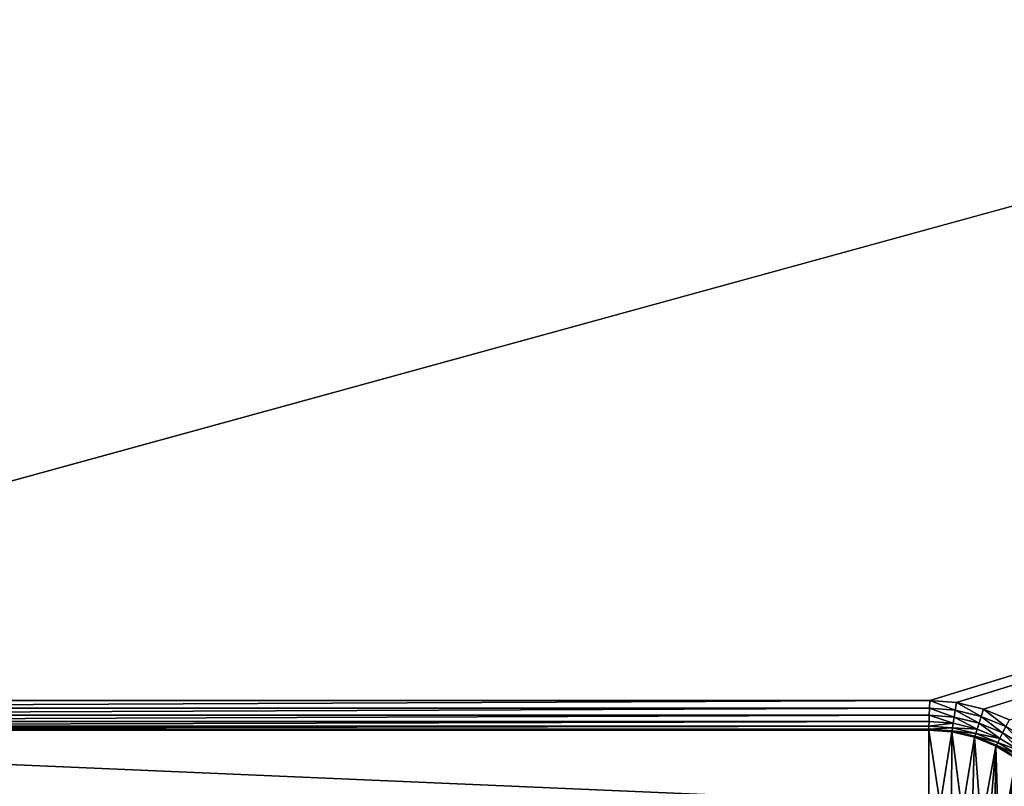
# Model space of a CAD drawing. Extents: x 0 to 120, y 0 to 80.
# Tile 53 of 58: x 16.66 to 23.31, y 49.42 to 54.6. Entities that reach past the tile are written whole.
import ezdxf

# ---------------------------------------------------------------- set-up
doc = ezdxf.new("R2010")
doc.units = 0
doc.header["$LTSCALE"] = 2.54
doc.layers.get('0').update_dxf_attribs({"color": 13, "linetype": 'CONTINUOUS'})

# ---------------------------------------------------------------- blocks, each defined once
blk = doc.blocks.new('GRUPUJ_1')
at = {"color": 250}
for p, q in [((22.8079, 50, 2), (119.8, 79.8, 3.3)), ((22.8079, 50, 2), (119.8, 79.8, 3.3)), ((22.9878, 49.9858, 2), (119.8, 79.8, 3.3)), ((22.9878, 49.9858, 2), (119.8, 79.8, 3.3)), ((23.171, 49.9419, 2), (119.8, 79.8, 3.3)), ((23.171, 49.9419, 2), (119.8, 79.8, 3.3)), ((22.8079, 50, 2), (11.1921, 50, 2)), ((22.8079, 50, 2), (11.1921, 50, 2)), ((22.8058, 49.9482, 1.9932), (22.8079, 50, 2)), ((22.8058, 49.9482, 1.9932), (22.8079, 50, 2)), ((22.8079, 50, 2), (22.9878, 49.9858, 2)), ((22.8079, 50, 2), (22.9878, 49.9858, 2)), ((22.9878, 49.9858, 2), (22.9797, 49.9346, 1.9932)), ((22.9878, 49.9858, 2), (22.9797, 49.9346, 1.9932)), ((22.9878, 49.9858, 2), (23.171, 49.9419, 2)), ((22.9878, 49.9858, 2), (23.171, 49.9419, 2)), ((11.1942, 49.9482, 1.9932), (22.8058, 49.9482, 1.9932)), ((11.1942, 49.9482, 1.9932), (22.8058, 49.9482, 1.9932)), ((22.8039, 49.9, 1.9732), (22.8058, 49.9482, 1.9932)), ((22.8039, 49.9, 1.9732), (22.8058, 49.9482, 1.9932)), ((22.9797, 49.9346, 1.9932), (22.8058, 49.9482, 1.9932)), ((22.9797, 49.9346, 1.9932), (22.8058, 49.9482, 1.9932)), ((22.9797, 49.9346, 1.9932), (22.9721, 49.8868, 1.9732)), ((22.9797, 49.9346, 1.9932), (22.9721, 49.8868, 1.9732)), ((23.155, 49.8925, 1.9932), (22.9797, 49.9346, 1.9932)), ((23.155, 49.8925, 1.9932), (22.9797, 49.9346, 1.9932)), ((23.155, 49.8925, 1.9932), (23.171, 49.9419, 2)), ((23.155, 49.8925, 1.9932), (23.171, 49.9419, 2)), ((23.171, 49.9419, 2), (23.3451, 49.8698, 2)), ((23.171, 49.9419, 2), (23.3451, 49.8698, 2)), ((11.1961, 49.9, 1.9732), (22.8039, 49.9, 1.9732)), ((11.1961, 49.9, 1.9732), (22.8039, 49.9, 1.9732)), ((11.1977, 49.8586, 1.9414), (22.8023, 49.8586, 1.9414)), ((11.1977, 49.8586, 1.9414), (22.8023, 49.8586, 1.9414)), ((22.8011, 49.8268, 1.9), (22.8023, 49.8586, 1.9414)), ((22.8011, 49.8268, 1.9), (22.8023, 49.8586, 1.9414)), ((22.8023, 49.8586, 1.9414), (22.8039, 49.9, 1.9732)), ((22.8023, 49.8586, 1.9414), (22.8039, 49.9, 1.9732)), ((22.9656, 49.8457, 1.9414), (22.8023, 49.8586, 1.9414)), ((22.9656, 49.8457, 1.9414), (22.8023, 49.8586, 1.9414)), ((22.9721, 49.8868, 1.9732), (22.8039, 49.9, 1.9732)), ((22.9721, 49.8868, 1.9732), (22.8039, 49.9, 1.9732)), ((22.9721, 49.8868, 1.9732), (22.9656, 49.8457, 1.9414)), ((22.9721, 49.8868, 1.9732), (22.9656, 49.8457, 1.9414)), ((23.14, 49.8465, 1.9732), (22.9721, 49.8868, 1.9732)), ((23.14, 49.8465, 1.9732), (22.9721, 49.8868, 1.9732)), ((23.14, 49.8465, 1.9732), (23.155, 49.8925, 1.9932)), ((23.14, 49.8465, 1.9732), (23.155, 49.8925, 1.9932)), ((23.3215, 49.8235, 1.9932), (23.155, 49.8925, 1.9932)), ((23.3215, 49.8235, 1.9932), (23.155, 49.8925, 1.9932)), ((11.1989, 49.8268, 1.9), (22.8011, 49.8268, 1.9)), ((11.1989, 49.8268, 1.9), (22.8011, 49.8268, 1.9)), ((11.1997, 49.8068, 1.8518), (22.8003, 49.8068, 1.8518)), ((11.1997, 49.8068, 1.8518), (22.8003, 49.8068, 1.8518)), ((22.8, 49.8, 1.8), (11.2, 49.8, 1.8)), ((22.8, 49.8), (11.2, 49.8)), ((22.8, 49.8, 1.8), (11.2, 49.8, 1.8)), ((22.8, 49.8), (11.2, 49.8)), ((22.8, 49.8, 1.8), (22.8003, 49.8068, 1.8518)), ((22.8, 49.8, 1.8), (22.8003, 49.8068, 1.8518)), ((22.8, 49.8, 1.8), (22.8, 49.8)), ((22.8, 49.8, 1.8), (22.9564, 49.7877, 1.8)), ((22.8, 49.8, 1.8), (22.8, 49.8)), ((22.8, 49.8), (22.9564, 49.7877)), ((22.8, 49.8), (22.9564, 49.7877)), ((22.8, 49.8, 1.8), (22.9564, 49.7877, 1.8)), ((22.8003, 49.8068, 1.8518), (22.8011, 49.8268, 1.9)), ((22.8003, 49.8068, 1.8518), (22.8011, 49.8268, 1.9)), ((22.9575, 49.7944, 1.8518), (22.8003, 49.8068, 1.8518)), ((22.9575, 49.7944, 1.8518), (22.8003, 49.8068, 1.8518)), ((22.9606, 49.8142, 1.9), (22.8011, 49.8268, 1.9)), ((22.9606, 49.8142, 1.9), (22.8011, 49.8268, 1.9)), ((22.9575, 49.7944, 1.8518), (22.9564, 49.7877, 1.8)), ((22.9575, 49.7944, 1.8518), (22.9564, 49.7877, 1.8)), ((22.9564, 49.7877, 1.8), (23.109, 49.7511, 1.8)), ((22.9564, 49.7877, 1.8), (23.109, 49.7511, 1.8)), ((22.9564, 49.7877, 1.8), (22.9564, 49.7877)), ((22.9564, 49.7877), (23.109, 49.7511)), ((22.9564, 49.7877, 1.8), (22.9564, 49.7877)), ((22.9564, 49.7877), (23.109, 49.7511)), ((22.9606, 49.8142, 1.9), (22.9575, 49.7944, 1.8518)), ((22.9606, 49.8142, 1.9), (22.9575, 49.7944, 1.8518)), ((23.1111, 49.7576, 1.8518), (22.9575, 49.7944, 1.8518)), ((23.1111, 49.7576, 1.8518), (22.9575, 49.7944, 1.8518)), ((22.9656, 49.8457, 1.9414), (22.9606, 49.8142, 1.9)), ((22.9656, 49.8457, 1.9414), (22.9606, 49.8142, 1.9)), ((23.1173, 49.7766, 1.9), (22.9606, 49.8142, 1.9)), ((23.1173, 49.7766, 1.9), (22.9606, 49.8142, 1.9)), ((23.1272, 49.8069, 1.9414), (22.9656, 49.8457, 1.9414)), ((23.1272, 49.8069, 1.9414), (22.9656, 49.8457, 1.9414)), ((23.1173, 49.7766, 1.9), (23.1272, 49.8069, 1.9414)), ((23.1173, 49.7766, 1.9), (23.1272, 49.8069, 1.9414)), ((23.1272, 49.8069, 1.9414), (23.14, 49.8465, 1.9732)), ((23.1272, 49.8069, 1.9414), (23.14, 49.8465, 1.9732)), ((23.2807, 49.7434, 1.9414), (23.1272, 49.8069, 1.9414)), ((23.2807, 49.7434, 1.9414), (23.1272, 49.8069, 1.9414)), ((23.2995, 49.7804, 1.9732), (23.14, 49.8465, 1.9732)), ((23.2995, 49.7804, 1.9732), (23.14, 49.8465, 1.9732)), ((23.3215, 49.8235, 1.9932), (23.2995, 49.7804, 1.9732)), ((23.3215, 49.8235, 1.9932), (23.2995, 49.7804, 1.9732)), ((23.109, 49.7511, 1.8), (23.1111, 49.7576, 1.8518)), ((23.109, 49.7511, 1.8), (23.1111, 49.7576, 1.8518)), ((23.109, 49.7511, 1.8), (23.109, 49.7511)), ((23.109, 49.7511, 1.8), (23.254, 49.691, 1.8)), ((23.109, 49.7511, 1.8), (23.109, 49.7511)), ((23.109, 49.7511), (23.254, 49.691)), ((23.109, 49.7511), (23.254, 49.691)), ((23.109, 49.7511, 1.8), (23.254, 49.691, 1.8)), ((23.1111, 49.7576, 1.8518), (23.1173, 49.7766, 1.9)), ((23.1111, 49.7576, 1.8518), (23.1173, 49.7766, 1.9)), ((23.2571, 49.6971, 1.8518), (23.1111, 49.7576, 1.8518)), ((23.2571, 49.6971, 1.8518), (23.1111, 49.7576, 1.8518)), ((23.2662, 49.715, 1.9), (23.1173, 49.7766, 1.9)), ((23.2662, 49.715, 1.9), (23.1173, 49.7766, 1.9)), ((23.2807, 49.7434, 1.9414), (23.2662, 49.715, 1.9)), ((23.2807, 49.7434, 1.9414), (23.2662, 49.715, 1.9)), ((23.2995, 49.7804, 1.9732), (23.2807, 49.7434, 1.9414)), ((23.2995, 49.7804, 1.9732), (23.2807, 49.7434, 1.9414)), ((23.4223, 49.6566, 1.9414), (23.2807, 49.7434, 1.9414)), ((23.4223, 49.6566, 1.9414), (23.2807, 49.7434, 1.9414)), ((23.4467, 49.6902, 1.9732), (23.2995, 49.7804, 1.9732)), ((23.4467, 49.6902, 1.9732), (23.2995, 49.7804, 1.9732)), ((23.2571, 49.6971, 1.8518), (23.254, 49.691, 1.8)), ((23.2571, 49.6971, 1.8518), (23.254, 49.691, 1.8)), ((23.254, 49.691, 1.8), (23.3878, 49.609, 1.8)), ((23.254, 49.691, 1.8), (23.3878, 49.609, 1.8)), ((23.254, 49.691, 1.8), (23.254, 49.691)), ((23.254, 49.691), (23.3878, 49.609)), ((23.254, 49.691, 1.8), (23.254, 49.691)), ((23.254, 49.691), (23.3878, 49.609)), ((23.2662, 49.715, 1.9), (23.2571, 49.6971, 1.8518)), ((23.2662, 49.715, 1.9), (23.2571, 49.6971, 1.8518)), ((23.3918, 49.6145, 1.8518), (23.2571, 49.6971, 1.8518)), ((23.3918, 49.6145, 1.8518), (23.2571, 49.6971, 1.8518)), ((23.4036, 49.6308, 1.9), (23.2662, 49.715, 1.9)), ((23.4036, 49.6308, 1.9), (23.2662, 49.715, 1.9))]:
    blk.add_line(p, q, dxfattribs=at)
mesh = blk.add_polyface(dxfattribs=at)
corners = [(11.1921, 50, 2), (119.8, 79.8, 3.3), (0.2, 79.8, 3.3), (22.8079, 50, 2)]
mesh.append_faces([[corners[k] for k in face] for face in [(0, 1, 2), (1, 0, 3)]], dxfattribs={"vtx0": -1, "color": 250})
mesh = blk.add_polyface(dxfattribs=at)
corners = [(119.8, 79.8, 3.3), (22.8079, 50, 2), (22.9878, 49.9858, 2)]
mesh.append_faces([[corners[k] for k in face] for face in [(0, 1, 2)]], dxfattribs={"color": 250})
mesh = blk.add_polyface(dxfattribs=at)
corners = [(119.8, 79.8, 3.3), (22.9878, 49.9858, 2), (23.171, 49.9419, 2)]
mesh.append_faces([[corners[k] for k in face] for face in [(0, 1, 2)]], dxfattribs={"color": 250})
mesh = blk.add_polyface(dxfattribs=at)
corners = [(119.8, 79.8, 3.3), (23.171, 49.9419, 2), (23.3451, 49.8698, 2)]
mesh.append_faces([[corners[k] for k in face] for face in [(0, 1, 2)]], dxfattribs={"color": 250})
mesh = blk.add_polyface(dxfattribs=at)
corners = [(11.1942, 49.9482, 1.9932), (22.8079, 50, 2), (11.1921, 50, 2), (22.8058, 49.9482, 1.9932)]
mesh.append_faces([[corners[k] for k in face] for face in [(0, 1, 2), (1, 0, 3)]], dxfattribs={"vtx0": -1, "color": 250})
mesh = blk.add_polyface(dxfattribs=at)
corners = [(22.9797, 49.9346, 1.9932), (22.8079, 50, 2), (22.8058, 49.9482, 1.9932), (22.9878, 49.9858, 2)]
mesh.append_faces([[corners[k] for k in face] for face in [(0, 1, 2), (1, 0, 3)]], dxfattribs={"vtx0": -1, "color": 250})
mesh = blk.add_polyface(dxfattribs=at)
corners = [(23.155, 49.8925, 1.9932), (22.9878, 49.9858, 2), (22.9797, 49.9346, 1.9932), (23.171, 49.9419, 2)]
mesh.append_faces([[corners[k] for k in face] for face in [(0, 1, 2), (1, 0, 3)]], dxfattribs={"vtx0": -1, "color": 250})
mesh = blk.add_polyface(dxfattribs=at)
corners = [(11.1961, 49.9, 1.9732), (22.8058, 49.9482, 1.9932), (11.1942, 49.9482, 1.9932), (22.8039, 49.9, 1.9732)]
mesh.append_faces([[corners[k] for k in face] for face in [(0, 1, 2), (1, 0, 3)]], dxfattribs={"vtx0": -1, "color": 250})
mesh = blk.add_polyface(dxfattribs=at)
corners = [(22.9721, 49.8868, 1.9732), (22.8058, 49.9482, 1.9932), (22.8039, 49.9, 1.9732), (22.9797, 49.9346, 1.9932)]
mesh.append_faces([[corners[k] for k in face] for face in [(0, 1, 2), (1, 0, 3)]], dxfattribs={"vtx0": -1, "color": 250})
mesh = blk.add_polyface(dxfattribs=at)
corners = [(23.14, 49.8465, 1.9732), (22.9797, 49.9346, 1.9932), (22.9721, 49.8868, 1.9732), (23.155, 49.8925, 1.9932)]
mesh.append_faces([[corners[k] for k in face] for face in [(0, 1, 2), (1, 0, 3)]], dxfattribs={"vtx0": -1, "color": 250})
mesh = blk.add_polyface(dxfattribs=at)
corners = [(23.3215, 49.8235, 1.9932), (23.171, 49.9419, 2), (23.155, 49.8925, 1.9932), (23.3451, 49.8698, 2)]
mesh.append_faces([[corners[k] for k in face] for face in [(0, 1, 2), (1, 0, 3)]], dxfattribs={"vtx0": -1, "color": 250})
mesh = blk.add_polyface(dxfattribs=at)
corners = [(11.1977, 49.8586, 1.9414), (22.8039, 49.9, 1.9732), (11.1961, 49.9, 1.9732), (22.8023, 49.8586, 1.9414)]
mesh.append_faces([[corners[k] for k in face] for face in [(0, 1, 2), (1, 0, 3)]], dxfattribs={"vtx0": -1, "color": 250})
mesh = blk.add_polyface(dxfattribs=at)
corners = [(22.8023, 49.8586, 1.9414), (11.1989, 49.8268, 1.9), (22.8011, 49.8268, 1.9), (11.1977, 49.8586, 1.9414)]
mesh.append_faces([[corners[k] for k in face] for face in [(0, 1, 2), (1, 0, 3)]], dxfattribs={"vtx0": -1, "color": 250})
mesh = blk.add_polyface(dxfattribs=at)
corners = [(22.9656, 49.8457, 1.9414), (22.8011, 49.8268, 1.9), (22.9606, 49.8142, 1.9), (22.8023, 49.8586, 1.9414)]
mesh.append_faces([[corners[k] for k in face] for face in [(0, 1, 2), (1, 0, 3)]], dxfattribs={"vtx0": -1, "color": 250})
mesh = blk.add_polyface(dxfattribs=at)
corners = [(22.9656, 49.8457, 1.9414), (22.8039, 49.9, 1.9732), (22.8023, 49.8586, 1.9414), (22.9721, 49.8868, 1.9732)]
mesh.append_faces([[corners[k] for k in face] for face in [(0, 1, 2), (1, 0, 3)]], dxfattribs={"vtx0": -1, "color": 250})
mesh = blk.add_polyface(dxfattribs=at)
corners = [(23.1272, 49.8069, 1.9414), (22.9721, 49.8868, 1.9732), (22.9656, 49.8457, 1.9414), (23.14, 49.8465, 1.9732)]
mesh.append_faces([[corners[k] for k in face] for face in [(0, 1, 2), (1, 0, 3)]], dxfattribs={"vtx0": -1, "color": 250})
mesh = blk.add_polyface(dxfattribs=at)
corners = [(23.2995, 49.7804, 1.9732), (23.155, 49.8925, 1.9932), (23.14, 49.8465, 1.9732), (23.3215, 49.8235, 1.9932)]
mesh.append_faces([[corners[k] for k in face] for face in [(0, 1, 2), (1, 0, 3)]], dxfattribs={"vtx0": -1, "color": 250})
mesh = blk.add_polyface(dxfattribs=at)
corners = [(10.2123, 31.0436), (10.2, 48.8), (10.2, 31.2), (10.2123, 48.9564), (10.2489, 30.891), (10.2489, 49.109), (10.309, 30.746), (10.309, 49.254), (10.391, 30.6122), (10.391, 49.3878), (10.4929, 30.4929), (10.4929, 49.5071), (10.6122, 30.391), (10.6122, 49.609), (10.7, 31.2), (10.746, 30.309), (10.7062, 31.1218), (10.7245, 31.0455), (10.7545, 30.973), (10.891, 30.2489), (10.7955, 30.9061), (10.8464, 30.8464), (10.9061, 30.7955), (11.0436, 30.2123), (10.973, 30.7545), (11.0455, 30.7245), (11.2, 30.2), (11.1218, 30.7062), (11.2, 30.7), (22.8, 30.2), (22.8, 30.7), (22.9564, 30.2123), (22.8782, 30.7062), (22.9545, 30.7245), (23.027, 30.7545), (23.109, 30.2489), (23.0939, 30.7955), (23.1536, 30.8464), (23.254, 30.309), (23.2045, 30.9061), (23.2455, 30.973), (23.2755, 31.0455), (23.3878, 30.391), (23.2938, 31.1218), (23.3, 31.2), (23.3, 48.8), (10.7, 48.8), (10.746, 49.691), (10.7062, 48.8782), (10.7245, 48.9545), (10.7545, 49.027), (10.891, 49.7511), (10.7955, 49.0939), (10.8464, 49.1536), (10.9061, 49.2045), (11.0436, 49.7877), (10.973, 49.2455), (11.0455, 49.2755), (11.2, 49.8), (11.1218, 49.2938), (11.2, 49.3), (22.8, 49.3), (22.8, 49.8), (22.8782, 49.2938), (22.9564, 49.7877), (22.9545, 49.2755), (23.027, 49.2455), (23.109, 49.7511), (23.0939, 49.2045), (23.1536, 49.1536), (23.254, 49.691), (23.2045, 49.0939), (23.2455, 49.027), (23.2755, 48.9545), (23.3878, 49.609), (23.2938, 48.8782), (23.5071, 30.4929), (23.5071, 49.5071), (23.609, 30.6122), (23.609, 49.3878), (23.691, 30.746), (23.691, 49.254), (23.7511, 30.891), (23.7511, 49.109), (23.7877, 31.0436), (23.7877, 48.9564), (23.8, 31.2), (23.8, 48.8)]
mesh.append_faces([[corners[k] for k in face] for face in [(0, 1, 2), (85, 86, 87)]], dxfattribs={"vtx0": -1, "color": 250})
mesh.append_faces([[corners[k] for k in face] for face in [(1, 0, 3), (3, 4, 5), (5, 6, 7), (7, 8, 9), (9, 10, 11), (11, 12, 13), (14, 15, 16), (16, 15, 17), (17, 15, 18), (18, 19, 20), (20, 19, 21), (21, 19, 22), (22, 23, 24), (24, 23, 25), (25, 26, 27), (27, 26, 28), (28, 29, 30), (30, 31, 32), (32, 31, 33), (33, 31, 34), (34, 35, 36), (36, 35, 37), (37, 38, 39), (39, 38, 40), (40, 38, 41), (41, 42, 43), (43, 42, 44), (44, 42, 45), (13, 46, 47), (46, 13, 14), (47, 50, 51), (51, 54, 55), (55, 57, 58), (58, 61, 62), (62, 63, 64), (64, 66, 67), (67, 69, 70), (70, 73, 74), (74, 76, 77), (77, 78, 79), (79, 80, 81), (81, 82, 83), (83, 84, 85)]], dxfattribs={"vtx0": -1, "vtx1": -1, "color": 250})
mesh.append_faces([[corners[k] for k in face] for face in [(13, 12, 14), (74, 45, 42)]], dxfattribs={"vtx0": -1, "vtx1": -1, "vtx2": -1, "color": 250})
mesh.append_faces([[corners[k] for k in face] for face in [(3, 0, 4), (5, 4, 6), (7, 6, 8), (9, 8, 10), (11, 10, 12), (14, 12, 15), (18, 15, 19), (22, 19, 23), (25, 23, 26), (28, 26, 29), (30, 29, 31), (34, 31, 35), (37, 35, 38), (41, 38, 42), (47, 46, 48), (47, 48, 49), (47, 49, 50), (51, 50, 52), (51, 52, 53), (51, 53, 54), (55, 54, 56), (55, 56, 57), (58, 57, 59), (58, 59, 60), (58, 60, 61), (62, 61, 63), (64, 63, 65), (64, 65, 66), (67, 66, 68), (67, 68, 69), (70, 69, 71), (70, 71, 72), (70, 72, 73), (74, 73, 75), (74, 75, 45), (74, 42, 76), (77, 76, 78), (79, 78, 80), (81, 80, 82), (83, 82, 84), (85, 84, 86)]], dxfattribs={"vtx0": -1, "vtx2": -1, "color": 250})
mesh = blk.add_polyface(dxfattribs=at)
corners = [(22.8011, 49.8268, 1.9), (11.1997, 49.8068, 1.8518), (22.8003, 49.8068, 1.8518), (11.1989, 49.8268, 1.9)]
mesh.append_faces([[corners[k] for k in face] for face in [(0, 1, 2), (1, 0, 3)]], dxfattribs={"vtx0": -1, "color": 250})
mesh = blk.add_polyface(dxfattribs=at)
corners = [(22.8003, 49.8068, 1.8518), (11.2, 49.8, 1.8), (22.8, 49.8, 1.8), (11.1997, 49.8068, 1.8518)]
mesh.append_faces([[corners[k] for k in face] for face in [(0, 1, 2), (1, 0, 3)]], dxfattribs={"vtx0": -1, "color": 250})
mesh = blk.add_polyface(dxfattribs=at)
corners = [(22.8, 49.8, 1.8), (11.2, 49.8), (22.8, 49.8), (11.2, 49.8, 1.8)]
mesh.append_faces([[corners[k] for k in face] for face in [(0, 1, 2), (1, 0, 3)]], dxfattribs={"vtx0": -1, "color": 250})
mesh = blk.add_polyface(dxfattribs=at)
corners = [(22.9575, 49.7944, 1.8518), (22.8, 49.8, 1.8), (22.9564, 49.7877, 1.8), (22.8003, 49.8068, 1.8518)]
mesh.append_faces([[corners[k] for k in face] for face in [(0, 1, 2), (1, 0, 3)]], dxfattribs={"vtx0": -1, "color": 250})
mesh = blk.add_polyface(dxfattribs=at)
corners = [(22.9564, 49.7877, 1.8), (22.8, 49.8), (22.9564, 49.7877), (22.8, 49.8, 1.8)]
mesh.append_faces([[corners[k] for k in face] for face in [(0, 1, 2), (1, 0, 3)]], dxfattribs={"vtx0": -1, "color": 250})
mesh = blk.add_polyface(dxfattribs=at)
corners = [(22.9606, 49.8142, 1.9), (22.8003, 49.8068, 1.8518), (22.9575, 49.7944, 1.8518), (22.8011, 49.8268, 1.9)]
mesh.append_faces([[corners[k] for k in face] for face in [(0, 1, 2), (1, 0, 3)]], dxfattribs={"vtx0": -1, "color": 250})
mesh = blk.add_polyface(dxfattribs=at)
corners = [(23.1111, 49.7576, 1.8518), (22.9564, 49.7877, 1.8), (23.109, 49.7511, 1.8), (22.9575, 49.7944, 1.8518)]
mesh.append_faces([[corners[k] for k in face] for face in [(0, 1, 2), (1, 0, 3)]], dxfattribs={"vtx0": -1, "color": 250})
mesh = blk.add_polyface(dxfattribs=at)
corners = [(23.109, 49.7511, 1.8), (22.9564, 49.7877), (23.109, 49.7511), (22.9564, 49.7877, 1.8)]
mesh.append_faces([[corners[k] for k in face] for face in [(0, 1, 2), (1, 0, 3)]], dxfattribs={"vtx0": -1, "color": 250})
mesh = blk.add_polyface(dxfattribs=at)
corners = [(23.1173, 49.7766, 1.9), (22.9575, 49.7944, 1.8518), (23.1111, 49.7576, 1.8518), (22.9606, 49.8142, 1.9)]
mesh.append_faces([[corners[k] for k in face] for face in [(0, 1, 2), (1, 0, 3)]], dxfattribs={"vtx0": -1, "color": 250})
mesh = blk.add_polyface(dxfattribs=at)
corners = [(23.1272, 49.8069, 1.9414), (22.9606, 49.8142, 1.9), (23.1173, 49.7766, 1.9), (22.9656, 49.8457, 1.9414)]
mesh.append_faces([[corners[k] for k in face] for face in [(0, 1, 2), (1, 0, 3)]], dxfattribs={"vtx0": -1, "color": 250})
mesh = blk.add_polyface(dxfattribs=at)
corners = [(23.2807, 49.7434, 1.9414), (23.1173, 49.7766, 1.9), (23.2662, 49.715, 1.9), (23.1272, 49.8069, 1.9414)]
mesh.append_faces([[corners[k] for k in face] for face in [(0, 1, 2), (1, 0, 3)]], dxfattribs={"vtx0": -1, "color": 250})
mesh = blk.add_polyface(dxfattribs=at)
corners = [(23.2807, 49.7434, 1.9414), (23.14, 49.8465, 1.9732), (23.1272, 49.8069, 1.9414), (23.2995, 49.7804, 1.9732)]
mesh.append_faces([[corners[k] for k in face] for face in [(0, 1, 2), (1, 0, 3)]], dxfattribs={"vtx0": -1, "color": 250})
mesh = blk.add_polyface(dxfattribs=at)
corners = [(23.4467, 49.6902, 1.9732), (23.3215, 49.8235, 1.9932), (23.2995, 49.7804, 1.9732), (23.4752, 49.7293, 1.9932)]
mesh.append_faces([[corners[k] for k in face] for face in [(0, 1, 2), (1, 0, 3)]], dxfattribs={"vtx0": -1, "color": 250})
mesh = blk.add_polyface(dxfattribs=at)
corners = [(23.2571, 49.6971, 1.8518), (23.109, 49.7511, 1.8), (23.254, 49.691, 1.8), (23.1111, 49.7576, 1.8518)]
mesh.append_faces([[corners[k] for k in face] for face in [(0, 1, 2), (1, 0, 3)]], dxfattribs={"vtx0": -1, "color": 250})
mesh = blk.add_polyface(dxfattribs=at)
corners = [(23.254, 49.691, 1.8), (23.109, 49.7511), (23.254, 49.691), (23.109, 49.7511, 1.8)]
mesh.append_faces([[corners[k] for k in face] for face in [(0, 1, 2), (1, 0, 3)]], dxfattribs={"vtx0": -1, "color": 250})
mesh = blk.add_polyface(dxfattribs=at)
corners = [(23.2662, 49.715, 1.9), (23.1111, 49.7576, 1.8518), (23.2571, 49.6971, 1.8518), (23.1173, 49.7766, 1.9)]
mesh.append_faces([[corners[k] for k in face] for face in [(0, 1, 2), (1, 0, 3)]], dxfattribs={"vtx0": -1, "color": 250})
mesh = blk.add_polyface(dxfattribs=at)
corners = [(23.4223, 49.6566, 1.9414), (23.2662, 49.715, 1.9), (23.4036, 49.6308, 1.9), (23.2807, 49.7434, 1.9414)]
mesh.append_faces([[corners[k] for k in face] for face in [(0, 1, 2), (1, 0, 3)]], dxfattribs={"vtx0": -1, "color": 250})
mesh = blk.add_polyface(dxfattribs=at)
corners = [(23.4223, 49.6566, 1.9414), (23.2995, 49.7804, 1.9732), (23.2807, 49.7434, 1.9414), (23.4467, 49.6902, 1.9732)]
mesh.append_faces([[corners[k] for k in face] for face in [(0, 1, 2), (1, 0, 3)]], dxfattribs={"vtx0": -1, "color": 250})
mesh = blk.add_polyface(dxfattribs=at)
corners = [(23.3918, 49.6145, 1.8518), (23.254, 49.691, 1.8), (23.3878, 49.609, 1.8), (23.2571, 49.6971, 1.8518)]
mesh.append_faces([[corners[k] for k in face] for face in [(0, 1, 2), (1, 0, 3)]], dxfattribs={"vtx0": -1, "color": 250})
mesh = blk.add_polyface(dxfattribs=at)
corners = [(23.3878, 49.609, 1.8), (23.254, 49.691), (23.3878, 49.609), (23.254, 49.691, 1.8)]
mesh.append_faces([[corners[k] for k in face] for face in [(0, 1, 2), (1, 0, 3)]], dxfattribs={"vtx0": -1, "color": 250})
mesh = blk.add_polyface(dxfattribs=at)
corners = [(23.4036, 49.6308, 1.9), (23.2571, 49.6971, 1.8518), (23.3918, 49.6145, 1.8518), (23.2662, 49.715, 1.9)]
mesh.append_faces([[corners[k] for k in face] for face in [(0, 1, 2), (1, 0, 3)]], dxfattribs={"vtx0": -1, "color": 250})

msp = doc.modelspace()

# ---------------------------------------------------------------- block references
at = {"color": 0}
msp.add_blockref('GRUPUJ_1', (0, 0, -0.6), dxfattribs=at)

doc.saveas('drawing.dxf')
